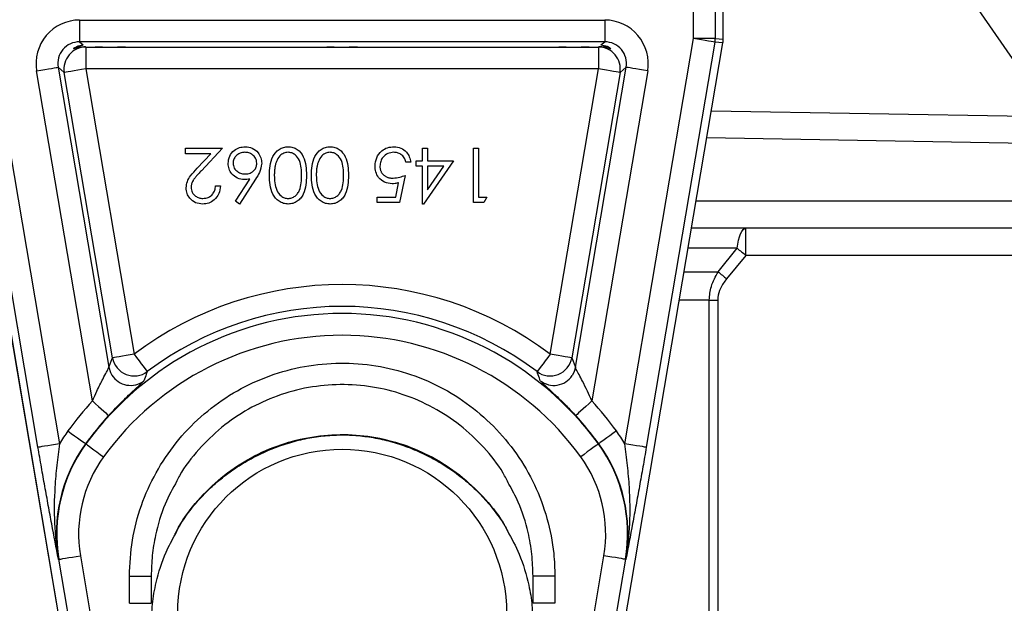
# Model space of a CAD drawing. Header units: millimetres. Extents: x 2741 to 5178, y 1680 to 6494.
# Tile 5 of 30: x 3678 to 4039, y 3234 to 3448. Entities that reach past the tile are written whole.
import ezdxf

# ---------------------------------------------------------------- set-up
doc = ezdxf.new("R2010")
doc.units = ezdxf.units.MM
doc.header["$LTSCALE"] = 2

msp = doc.modelspace()

# ---------------------------------------------------------------- linework, layer by layer
at = {"color": 7, "linetype": 'Continuous', "lineweight": 25}
for p, q in [((3925.34, 3441.33), (3925.34, 3490.39)), ((3933.33, 3490.39), (3933.33, 3441.33)), ((3936.27, 3441.08), (3936.27, 3490.39)), ((3936.27, 3441.08), (3936.27, 3490.39)), ((4304.79, 3052.95), (4012.58, 3477.12)), ((3700.31, 3448.11), (3892.81, 3448.11)), ((3700.31, 3448.11), (3700.31, 3440.12)), ((3892.81, 3448.11), (3892.81, 3440.12)), ((3667.77, 3441.33), (3692.93, 3292.7)), ((3892.81, 3440.12), (3700.31, 3440.12)), ((3700.31, 3440.12), (3701.67, 3438.96)), ((3891.44, 3438.96), (3892.81, 3440.12)), ((3900.18, 3292.7), (3925.34, 3441.33)), ((3933.33, 3441.33), (3925.34, 3441.33)), ((3933.33, 3441.33), (3936.27, 3441.08)), ((3936.27, 3441.08), (3936.27, 3441.08)), ((3656.95, 3439.75), (3703.44, 3165.15)), ((3656.96, 3439.75), (3703.44, 3165.15)), ((3685.05, 3291.37), (3659.89, 3439.99)), ((3702.47, 3438.29), (3702.56, 3438.21)), ((3702.56, 3438.21), (3705.95, 3438.21)), ((3702.56, 3438.21), (3702.56, 3430.22)), ((3717.17, 3438.21), (3790.95, 3438.21)), ((3802.17, 3438.21), (3875.95, 3438.21)), ((3887.17, 3438.21), (3890.55, 3438.21)), ((3889.67, 3165.15), (3936.16, 3439.75)), ((3889.68, 3165.15), (3936.16, 3439.75)), ((3890.55, 3438.21), (3890.65, 3438.29)), ((3890.55, 3438.21), (3890.55, 3430.22)), ((3933.22, 3439.99), (3908.06, 3291.37)), ((3936.16, 3439.75), (3933.22, 3439.99)), ((3936.16, 3439.75), (3936.16, 3439.75)), ((3705.03, 3308.39), (3684.54, 3429.45)), ((3692.42, 3430.79), (3711.05, 3320.74)), ((3694.68, 3428.88), (3692.42, 3430.79)), ((3890.55, 3430.22), (3702.56, 3430.22)), ((3702.56, 3430.22), (3720.28, 3325.53)), ((3872.83, 3325.53), (3890.55, 3430.22)), ((3882.06, 3320.74), (3900.69, 3430.79)), ((3908.57, 3429.45), (3888.08, 3308.39)), ((3900.69, 3430.79), (3898.44, 3428.88)), ((3712.4, 3324.19), (3694.68, 3428.88)), ((3898.44, 3428.88), (3880.71, 3324.19)), ((3931.94, 3414.83), (4057, 3412.65)), ((3739.12, 3399.08), (3739.12, 3401.13)), ((3739.12, 3401.13), (3752.71, 3401.13)), ((3752.71, 3401.13), (3744.96, 3392.85)), ((3826.04, 3396.51), (3826.04, 3401.13)), ((3826.04, 3401.13), (3827.84, 3401.13)), ((3827.84, 3401.13), (3827.84, 3396.51)), ((3844.76, 3401.13), (3846.56, 3401.13)), ((3844.76, 3381.13), (3844.76, 3401.13)), ((3846.56, 3401.13), (3846.56, 3383.18)), ((3748.43, 3399.08), (3739.12, 3399.08)), ((3743.42, 3393.74), (3748.43, 3399.08)), ((3821.69, 3396), (3819.89, 3396)), ((3823.74, 3394.46), (3823.74, 3396.51)), ((3823.74, 3396.51), (3826.04, 3396.51)), ((3826.04, 3394.46), (3823.74, 3394.46)), ((3826.04, 3380.61), (3826.04, 3394.46)), ((3837.33, 3396.51), (3826.41, 3380.61)), ((3827.84, 3396.51), (3837.33, 3396.51)), ((3827.84, 3394.46), (3827.84, 3385.77)), ((3827.84, 3385.77), (3833.8, 3394.46)), ((3833.8, 3394.46), (3827.84, 3394.46)), ((3757.48, 3381.7), (3762.77, 3389.78)), ((3764.83, 3389.74), (3758.87, 3380.61)), ((3819.63, 3391.13), (3817.58, 3381.13)), ((3750.15, 3387.28), (3751.94, 3387.28)), ((3816.18, 3383.18), (3817.26, 3388.44)), ((3809.38, 3381.13), (3809.38, 3383.18)), ((3809.38, 3383.18), (3816.18, 3383.18)), ((3846.56, 3383.18), (3849.63, 3383.18)), ((3849.63, 3383.18), (3848.46, 3381.13)), ((3758.87, 3380.61), (3757.48, 3381.7)), ((3817.58, 3381.13), (3809.38, 3381.13)), ((3826.41, 3380.61), (3826.04, 3380.61)), ((3848.46, 3381.13), (3844.76, 3381.13)), ((4085.15, 3371.78), (3924.66, 3371.78)), ((3944.61, 3361.78), (3944.61, 3371.78)), ((3934.44, 3355.76), (3941.39, 3364.37)), ((3944.61, 3361.78), (3937.51, 3353.17)), ((3931.15, 3141.26), (3931.15, 3345.41)), ((3931.15, 3345.41), (3934.27, 3345.41)), ((3934.27, 3345.41), (3934.27, 3141.26)), ((3711.05, 3320.74), (3712.4, 3324.19)), ((3880.71, 3324.19), (3882.06, 3320.74)), ((3702.63, 3292.59), (3702.5, 3292.68)), ((3890.49, 3292.59), (3890.61, 3292.68)), ((3692.71, 3250.28), (3692.56, 3250.25)), ((3707.02, 3165.76), (3692.71, 3250.28)), ((3700.6, 3251.61), (3714.91, 3167.09)), ((3878.21, 3167.09), (3892.52, 3251.61)), ((3900.4, 3250.28), (3886.09, 3165.76)), ((3900.4, 3250.28), (3900.56, 3250.25)), ((3718.56, 3234.13), (3718.56, 3244.13)), ((3718.56, 3244.13), (3726.56, 3244.13)), ((3726.56, 3244.13), (3726.56, 3234.13)), ((3866.56, 3234.13), (3866.56, 3244.13)), ((3874.56, 3244.13), (3866.56, 3244.13)), ((3874.56, 3244.13), (3874.56, 3234.13)), ((3718.56, 3234.13), (3726.56, 3234.13)), ((3874.56, 3234.13), (3866.56, 3234.13))]:
    msp.add_line(p, q, dxfattribs=at)
at = {"color": 8, "linetype": 'Continuous', "lineweight": 25}
for p, q in [((4063.97, 3402.53), (3930.26, 3404.86)), ((3926.35, 3381.78), (4078.26, 3381.78)), ((3941.39, 3364.37), (3923.4, 3364.37)), ((4092.04, 3361.78), (3944.61, 3361.78)), ((3921.94, 3355.76), (3934.44, 3355.76)), ((3931.15, 3345.41), (3920.19, 3345.41))]:
    msp.add_line(p, q, dxfattribs=at)
at = {"color": 7, "linetype": 'Continuous', "lineweight": 25, "flags": 128}
for points in [[(3933.22, 3439.99), (3933.03, 3440.03), (3932.55, 3440.11), (3931.8, 3440.23), (3930.82, 3440.4), (3929.64, 3440.6), (3928.29, 3440.83), (3926.84, 3441.07), (3925.34, 3441.33)], [(3684.54, 3429.45), (3686.05, 3429.71), (3687.5, 3429.95), (3688.84, 3430.18), (3690.02, 3430.38), (3691, 3430.55), (3691.75, 3430.67), (3692.23, 3430.75), (3692.42, 3430.79)], [(3702.56, 3430.22), (3701.06, 3429.96), (3699.61, 3429.72), (3698.27, 3429.49), (3697.08, 3429.29), (3696.1, 3429.12), (3695.36, 3429), (3694.88, 3428.91), (3694.68, 3428.88)], [(3898.44, 3428.88), (3898.24, 3428.91), (3897.76, 3429), (3897.01, 3429.12), (3896.03, 3429.29), (3894.85, 3429.49), (3893.51, 3429.72), (3892.06, 3429.96), (3890.55, 3430.22)], [(3908.57, 3429.45), (3907.07, 3429.71), (3905.62, 3429.95), (3904.28, 3430.18), (3903.09, 3430.38), (3902.11, 3430.55), (3901.37, 3430.67), (3900.89, 3430.75), (3900.69, 3430.79)], [(3941.39, 3364.37), (3941.58, 3365.91), (3941.84, 3367.34), (3942.18, 3368.62), (3942.58, 3369.72), (3943.04, 3370.6), (3943.54, 3371.25), (3944.06, 3371.65), (3944.61, 3371.78)], [(3941.39, 3364.37), (3941.78, 3364.06), (3942.17, 3363.75), (3942.56, 3363.43), (3942.96, 3363.11), (3943.37, 3362.78), (3943.78, 3362.45), (3944.19, 3362.12), (3944.61, 3361.78)], [(3934.44, 3355.76), (3934.81, 3355.45), (3935.18, 3355.14), (3935.56, 3354.82), (3935.94, 3354.49), (3936.33, 3354.17), (3936.72, 3353.84), (3937.12, 3353.5), (3937.51, 3353.17)], [(3720.28, 3325.53), (3718.78, 3325.27), (3717.33, 3325.03), (3715.99, 3324.8), (3714.8, 3324.6), (3713.82, 3324.43), (3713.08, 3324.31), (3712.6, 3324.23), (3712.4, 3324.19)], [(3720.28, 3325.53), (3721.2, 3324.31), (3722.09, 3323.13), (3722.91, 3322.05), (3723.63, 3321.09), (3724.23, 3320.29), (3724.68, 3319.69), (3724.98, 3319.3), (3725.1, 3319.14)], [(3872.83, 3325.53), (3871.91, 3324.31), (3871.03, 3323.13), (3870.21, 3322.05), (3869.49, 3321.09), (3868.89, 3320.29), (3868.43, 3319.69), (3868.14, 3319.3), (3868.02, 3319.14)], [(3880.71, 3324.19), (3880.52, 3324.23), (3880.04, 3324.31), (3879.29, 3324.43), (3878.31, 3324.6), (3877.13, 3324.8), (3875.79, 3325.03), (3874.34, 3325.27), (3872.83, 3325.53)], [(3711.05, 3320.74), (3711.66, 3318.77), (3712.13, 3317.89)], [(3882.06, 3320.74), (3881.45, 3318.77), (3880.85, 3317.68)], [(3705.03, 3308.39), (3706.16, 3307.36), (3707.24, 3306.37), (3708.24, 3305.45), (3709.13, 3304.64), (3709.86, 3303.96), (3710.42, 3303.45), (3710.78, 3303.12), (3710.92, 3302.99)], [(3888.08, 3308.39), (3886.96, 3307.36), (3885.87, 3306.37), (3884.87, 3305.45), (3883.99, 3304.64), (3883.25, 3303.96), (3882.7, 3303.45), (3882.34, 3303.12), (3882.19, 3302.99)], [(3696.03, 3297.38), (3697.27, 3296.49), (3698.46, 3295.62), (3699.56, 3294.82), (3700.53, 3294.12), (3701.33, 3293.53), (3701.95, 3293.09), (3702.34, 3292.8), (3702.5, 3292.68)], [(3897.08, 3297.38), (3895.85, 3296.49), (3894.66, 3295.62), (3893.56, 3294.82), (3892.59, 3294.12), (3891.78, 3293.53), (3891.17, 3293.09), (3890.78, 3292.8), (3890.61, 3292.68)], [(3692.93, 3292.7), (3691.43, 3292.44), (3689.98, 3292.2), (3688.64, 3291.97), (3687.46, 3291.77), (3686.47, 3291.61), (3685.73, 3291.48), (3685.25, 3291.4), (3685.05, 3291.37)], [(3702.63, 3292.59), (3702.79, 3292.47), (3703.19, 3292.19), (3703.8, 3291.74), (3704.6, 3291.16), (3705.57, 3290.45), (3706.67, 3289.65), (3707.86, 3288.79), (3709.1, 3287.89)], [(3890.49, 3292.59), (3890.32, 3292.47), (3889.93, 3292.19), (3889.32, 3291.74), (3888.51, 3291.16), (3887.54, 3290.45), (3886.44, 3289.65), (3885.25, 3288.79), (3884.02, 3287.89)], [(3908.06, 3291.37), (3907.87, 3291.4), (3907.39, 3291.48), (3906.64, 3291.61), (3905.66, 3291.77), (3904.48, 3291.97), (3903.14, 3292.2), (3901.69, 3292.44), (3900.18, 3292.7)], [(3692.71, 3250.28), (3692.91, 3250.31), (3693.39, 3250.39), (3694.14, 3250.52), (3695.12, 3250.69), (3696.3, 3250.89), (3697.64, 3251.11), (3699.09, 3251.36), (3700.6, 3251.61)], [(3900.4, 3250.28), (3900.2, 3250.31), (3899.72, 3250.39), (3898.98, 3250.52), (3898, 3250.69), (3896.81, 3250.89), (3895.47, 3251.11), (3894.02, 3251.36), (3892.52, 3251.61)]]:
    msp.add_lwpolyline(points, dxfattribs=at)
at = {"color": 7, "linetype": 'Continuous', "lineweight": 25}
msp.add_circle((3796.56, 3230.39), 60.3, dxfattribs=at)
for centre, radius, start, end in [((3925.33, 3441.33), 8, 350.3968, 359.9945), ((3928.27, 3441.08), 8, 350.3922, 0), ((3928.26, 3441.08), 8, 350.398, 359.9934), ((3702.58, 3430.2), 8.01, 90.1013, 189.5066), ((3890.54, 3430.2), 8.01, 350.4934, 89.8987), ((3796.56, 3224.39), 126.68, 52.979, 127.021), ((3796.56, 3224.39), 118.68, 52.979, 127.021), ((3796.56, 3224.39), 116.08, 35.985, 144.015), ((3796.56, 3224.39), 108.08, 35.985, 144.015), ((3720.29, 3325.55), 8.01, 189.7661, 306.8629), ((3872.82, 3325.55), 8.01, 233.1371, 350.2339), ((3796.56, 3224.39), 124.23, 137.4516, 144.015), ((3796.56, 3224.39), 124.23, 35.985, 42.5484), ((3796.56, 3224.39), 116.24, 137.4516, 144.015), ((3796.56, 3224.39), 116.24, 35.985, 42.5484), ((3748.01, 3259.64), 64.23, 144.015, 149.024), ((3845.11, 3259.64), 64.23, 30.976, 35.985), ((3748.01, 3259.64), 56.24, 144.015, 189.6078), ((3748.01, 3259.64), 56.08, 144.015, 189.6078), ((3845.11, 3259.64), 56.08, 350.3922, 35.985), ((3845.11, 3259.64), 56.24, 350.3922, 35.985), ((3748.01, 3259.64), 48.08, 144.015, 189.6078), ((3845.11, 3259.64), 48.08, 350.3922, 35.985)]:
    msp.add_arc(centre, radius, start, end, dxfattribs=at)
at = {"color": 8, "linetype": 'Continuous', "lineweight": 25}
for centre, start, end in [((3718.94, 3322.1), 211.7321, 308.3044), ((3874.17, 3322.1), 231.6961, 326.4802)]:
    msp.add_arc(centre, 8.01, start, end, dxfattribs=at)
at = {"color": 7, "linetype": 'Continuous', "lineweight": 25}
for centre, major_axis, ratio, start_param, end_param in [((3700.33, 3432.1), (12.24, -10.34), 0.998539, 2.273071, 4.010114), ((3892.78, 3432.1), (-12.24, -10.34), 0.998539, 2.273071, 4.010114), ((3700.33, 3432.1), (6.14, -5.19), 0.995633, 2.273071, 4.010114), ((3892.78, 3432.1), (6.14, 5.19), 0.995633, 5.414664, 7.151707), ((3711.56, 3438.64), (13.5, 0), 0.034921, 3.568416, 3.973656), ((3711.56, 3438.64), (13.5, 0), 0.034921, 4.283841, 5.140937), ((3796.56, 3438.64), (13.5, 0), 0.034921, 4.283841, 5.140937), ((3881.56, 3438.64), (13.5, 0), 0.034921, 4.283841, 5.140937), ((3881.56, 3438.64), (13.5, 0), 0.034921, 5.451122, 5.834024)]:
    msp.add_ellipse(centre, major_axis=major_axis, ratio=ratio, start_param=start_param, end_param=end_param, dxfattribs=at)
for points, knots in [([(3702.47, 3438.29), (3701.68, 3438.25), (3699.98, 3438.16), (3698.35, 3437.53), (3697.83, 3437.48), (3698.72, 3438.22), (3700.24, 3438.86), (3701.44, 3438.94), (3701.67, 3438.96)], [0, 0, 0, 0, 0.160661, 0.344476, 0.558042, 0.746017, 0.950789, 1, 1, 1, 1]), ([(3717.17, 3438.21), (3716.83, 3438.2), (3715.22, 3438.17), (3711.95, 3438.01), (3708.42, 3438.14), (3706.49, 3438.2), (3705.95, 3438.21)], [0, 0, 0, 0, 0.0954578, 0.4564191, 0.8482496, 1, 1, 1, 1]), ([(3802.17, 3438.21), (3801.83, 3438.2), (3800.22, 3438.17), (3796.95, 3438.01), (3793.42, 3438.14), (3791.49, 3438.2), (3790.95, 3438.21)], [0, 0, 0, 0, 0.095457, 0.456419, 0.848249, 1, 1, 1, 1]), ([(3887.17, 3438.21), (3886.83, 3438.2), (3885.22, 3438.17), (3881.95, 3438.01), (3878.42, 3438.14), (3876.49, 3438.2), (3875.95, 3438.21)], [0, 0, 0, 0, 0.095457, 0.456419, 0.848249, 1, 1, 1, 1]), ([(3891.44, 3438.96), (3891.84, 3438.92), (3893.21, 3438.79), (3894.75, 3437.99), (3895.29, 3437.39), (3894.37, 3437.69), (3892.65, 3438.24), (3891.16, 3438.28), (3890.65, 3438.29)], [0, 0, 0, 0, 0.085631, 0.295403, 0.508567, 0.705085, 0.898179, 1, 1, 1, 1]), ([(3754.76, 3395.51), (3754.87, 3396.43), (3755.07, 3398.26), (3756.78, 3400.29), (3758.86, 3401.44), (3760.3, 3401.57), (3761.01, 3401.64)], [0, 0, 0, 0, 0.279627, 0.558956, 0.779475, 1, 1, 1, 1]), ([(3761.01, 3401.64), (3761.91, 3401.53), (3763.7, 3401.32), (3765.72, 3399.69), (3766.86, 3397.66), (3767, 3396.25), (3767.07, 3395.55)], [0, 0, 0, 0, 0.279671, 0.559082, 0.77956, 1, 1, 1, 1]), ([(3769.89, 3391.14), (3769.92, 3392.31), (3769.99, 3394.66), (3770.96, 3398.09), (3772.89, 3400.45), (3775.03, 3401.5), (3776.21, 3401.59), (3776.79, 3401.64)], [0, 0, 0, 0, 0.251002, 0.50114, 0.749614, 0.874806, 1, 1, 1, 1]), ([(3776.79, 3401.64), (3777.38, 3401.59), (3778.54, 3401.5), (3780.67, 3400.45), (3782.54, 3398.06), (3783.39, 3394.63), (3783.45, 3392.3), (3783.48, 3391.14)], [0, 0, 0, 0, 0.1251814, 0.2503503, 0.4987771, 0.7489455, 1, 1, 1, 1]), ([(3785.28, 3391.14), (3785.31, 3392.31), (3785.37, 3394.66), (3786.35, 3398.09), (3788.27, 3400.45), (3790.41, 3401.5), (3791.59, 3401.59), (3792.18, 3401.64)], [0, 0, 0, 0, 0.2510022, 0.5011405, 0.7496137, 0.8748058, 1, 1, 1, 1]), ([(3792.18, 3401.64), (3792.76, 3401.59), (3793.93, 3401.5), (3796.05, 3400.45), (3797.93, 3398.06), (3798.78, 3394.63), (3798.84, 3392.3), (3798.87, 3391.14)], [0, 0, 0, 0, 0.125181, 0.25035, 0.498777, 0.748946, 1, 1, 1, 1]), ([(3808.61, 3394.59), (3808.73, 3395.63), (3808.96, 3397.7), (3810.76, 3400.12), (3813.13, 3401.45), (3814.77, 3401.58), (3815.58, 3401.64)], [0, 0, 0, 0, 0.279865, 0.559271, 0.779423, 1, 1, 1, 1]), ([(3815.58, 3401.64), (3816.44, 3401.55), (3818.16, 3401.38), (3820.09, 3399.85), (3821.29, 3397.98), (3821.55, 3396.66), (3821.69, 3396)], [0, 0, 0, 0, 0.279626, 0.559021, 0.779383, 1, 1, 1, 1]), ([(3760.92, 3399.59), (3760.3, 3399.53), (3759.07, 3399.4), (3757.65, 3398.38), (3756.71, 3397.07), (3756.61, 3396.11), (3756.56, 3395.62)], [0, 0, 0, 0, 0.280015, 0.559852, 0.779988, 1, 1, 1, 1]), ([(3765.28, 3395.62), (3765.19, 3396.24), (3765.02, 3397.47), (3763.77, 3398.74), (3762.36, 3399.48), (3761.4, 3399.55), (3760.92, 3399.59)], [0, 0, 0, 0, 0.279064, 0.558826, 0.779304, 1, 1, 1, 1]), ([(3776.73, 3399.59), (3776.19, 3399.52), (3775.09, 3399.38), (3773.41, 3398.24), (3772.81, 3396.95), (3772.44, 3396.16)], [0, 0, 0, 0, 0.280254, 0.560778, 1, 1, 1, 1]), ([(3781.69, 3391.13), (3781.67, 3392.04), (3781.63, 3393.87), (3781.11, 3396.59), (3779.73, 3398.52), (3778.11, 3399.44), (3777.19, 3399.54), (3776.73, 3399.59)], [0, 0, 0, 0, 0.251086, 0.501372, 0.749627, 0.874877, 1, 1, 1, 1]), ([(3792.12, 3399.59), (3791.57, 3399.52), (3790.48, 3399.38), (3788.79, 3398.24), (3788.19, 3396.95), (3787.83, 3396.16)], [0, 0, 0, 0, 0.280254, 0.560778, 1, 1, 1, 1]), ([(3797.07, 3391.13), (3797.05, 3392.04), (3797.02, 3393.87), (3796.5, 3396.59), (3795.11, 3398.52), (3793.49, 3399.44), (3792.58, 3399.54), (3792.12, 3399.59)], [0, 0, 0, 0, 0.251086, 0.501372, 0.749627, 0.874877, 1, 1, 1, 1]), ([(3815.48, 3399.59), (3814.73, 3399.5), (3813.23, 3399.32), (3811.56, 3397.96), (3810.55, 3396.29), (3810.45, 3395.11), (3810.4, 3394.52)], [0, 0, 0, 0, 0.279617, 0.559356, 0.779563, 1, 1, 1, 1]), ([(3819.89, 3396), (3819.74, 3396.56), (3819.43, 3397.69), (3818.21, 3398.84), (3816.84, 3399.47), (3815.93, 3399.55), (3815.48, 3399.59)], [0, 0, 0, 0, 0.2800573, 0.5591706, 0.7795842, 1, 1, 1, 1]), ([(3739.38, 3386.56), (3739.46, 3387.35), (3739.62, 3388.94), (3741.22, 3391.34), (3742.59, 3392.83), (3743.42, 3393.74)], [0, 0, 0, 0, 0.279283, 0.559153, 1, 1, 1, 1]), ([(3760.7, 3389.59), (3759.82, 3389.69), (3758.07, 3389.89), (3756.12, 3391.49), (3754.94, 3393.45), (3754.82, 3394.83), (3754.76, 3395.51)], [0, 0, 0, 0, 0.279635, 0.559324, 0.779524, 1, 1, 1, 1]), ([(3756.56, 3395.62), (3756.65, 3395), (3756.84, 3393.74), (3758.15, 3392.48), (3759.59, 3391.74), (3760.58, 3391.67), (3761.07, 3391.64)], [0, 0, 0, 0, 0.278753, 0.558602, 0.779145, 1, 1, 1, 1]), ([(3761.07, 3391.64), (3761.68, 3391.69), (3762.9, 3391.8), (3764.3, 3392.85), (3765.14, 3394.19), (3765.23, 3395.15), (3765.28, 3395.62)], [0, 0, 0, 0, 0.280128, 0.559512, 0.779719, 1, 1, 1, 1]), ([(3767.07, 3395.55), (3766.88, 3394.38), (3766.52, 3392.28), (3765.35, 3390.52), (3764.83, 3389.74)], [0, 0, 0, 0, 0.5582725, 1, 1, 1, 1]), ([(3772.44, 3396.16), (3772.38, 3395.98), (3772.26, 3395.61), (3772.1, 3395.05), (3771.98, 3394.46), (3771.87, 3393.85), (3771.79, 3393.21), (3771.73, 3392.54), (3771.69, 3391.84), (3771.69, 3391.37), (3771.69, 3391.13)], [0, 0, 0, 0, 0.1105883, 0.2245418, 0.3425035, 0.4643241, 0.590756, 0.7222275, 0.8588428, 0.9999918, 0.9999918, 0.9999918, 0.9999918]), ([(3787.83, 3396.16), (3787.77, 3395.98), (3787.64, 3395.61), (3787.49, 3395.05), (3787.36, 3394.46), (3787.25, 3393.85), (3787.17, 3393.21), (3787.11, 3392.54), (3787.08, 3391.84), (3787.07, 3391.37), (3787.07, 3391.13)], [0, 0, 0, 0, 0.1105883, 0.2245418, 0.3425035, 0.4643241, 0.590756, 0.7222275, 0.8588428, 0.9999918, 0.9999918, 0.9999918, 0.9999918]), ([(3814.9, 3388.05), (3813.95, 3388.15), (3812.03, 3388.35), (3809.93, 3390.15), (3808.76, 3392.34), (3808.66, 3393.84), (3808.61, 3394.59)], [0, 0, 0, 0, 0.279687, 0.559023, 0.779286, 1, 1, 1, 1]), ([(3810.4, 3394.52), (3810.41, 3394.36), (3810.41, 3394.04), (3810.48, 3393.58), (3810.58, 3393.15), (3810.73, 3392.74), (3810.91, 3392.35), (3811.13, 3391.98), (3811.41, 3391.64), (3811.71, 3391.32), (3812.05, 3391.03), (3812.43, 3390.78), (3812.83, 3390.58), (3813.25, 3390.4), (3813.71, 3390.27), (3814.19, 3390.17), (3814.7, 3390.11), (3815.05, 3390.11), (3815.23, 3390.1)], [0.0000031, 0.0000031, 0.0000031, 0.0000031, 0.0653514, 0.127916, 0.1883602, 0.2472161, 0.3056301, 0.3637698, 0.4226609, 0.4826873, 0.5433002, 0.604118, 0.6649649, 0.7274135, 0.7914676, 0.8580554, 0.9270368, 1, 1, 1, 1]), ([(3744.96, 3392.85), (3744.77, 3392.65), (3744.4, 3392.27), (3743.89, 3391.72), (3743.43, 3391.21), (3743.02, 3390.74), (3742.66, 3390.3), (3742.35, 3389.91), (3742.1, 3389.55), (3741.83, 3389.13), (3741.56, 3388.63), (3741.34, 3388.01), (3741.2, 3387.37), (3741.18, 3386.94), (3741.17, 3386.72)], [0.0000022, 0.0000022, 0.0000022, 0.0000022, 0.1108026, 0.2128292, 0.3061013, 0.3906473, 0.4669245, 0.534481, 0.5935869, 0.644557, 0.7362005, 0.825024, 0.9119856, 0.9999939, 0.9999939, 0.9999939, 0.9999939]), ([(3762.77, 3389.78), (3762.38, 3389.72), (3761.7, 3389.61), (3761, 3389.6), (3760.7, 3389.59)], [0, 0, 0, 0, 0.559908, 1, 1, 1, 1]), ([(3776.79, 3380.61), (3776.21, 3380.66), (3775.03, 3380.76), (3772.88, 3381.8), (3770.97, 3384.17), (3769.99, 3387.61), (3769.92, 3389.96), (3769.89, 3391.14)], [0, 0, 0, 0, 0.125168, 0.250336, 0.498869, 0.749013, 1, 1, 1, 1]), ([(3771.69, 3391.13), (3771.71, 3390.21), (3771.77, 3388.38), (3772.41, 3385.7), (3773.74, 3383.74), (3775.36, 3382.81), (3776.28, 3382.71), (3776.73, 3382.67)], [0, 0, 0, 0, 0.250923, 0.501309, 0.74964, 0.87491, 1, 1, 1, 1]), ([(3776.73, 3382.67), (3777.19, 3382.71), (3778.11, 3382.8), (3779.33, 3383.51), (3780.3, 3384.49), (3781.18, 3386.11), (3781.63, 3388.39), (3781.67, 3390.21), (3781.69, 3391.13)], [0, 0, 0, 0, 0.124874, 0.249889, 0.374721, 0.499787, 0.749492, 1, 1, 1, 1]), ([(3783.48, 3391.14), (3783.45, 3389.97), (3783.4, 3387.64), (3782.68, 3384.75), (3781.44, 3382.76), (3780.14, 3381.56), (3778.55, 3380.76), (3777.38, 3380.66), (3776.79, 3380.61)], [0, 0, 0, 0, 0.2505229, 0.5001653, 0.6252747, 0.7502004, 0.8751116, 1, 1, 1, 1]), ([(3792.18, 3380.61), (3791.59, 3380.66), (3790.41, 3380.76), (3788.26, 3381.8), (3786.35, 3384.17), (3785.38, 3387.61), (3785.31, 3389.96), (3785.28, 3391.14)], [0, 0, 0, 0, 0.125168, 0.250336, 0.498869, 0.749013, 1, 1, 1, 1]), ([(3787.07, 3391.13), (3787.1, 3390.21), (3787.15, 3388.38), (3787.8, 3385.7), (3789.13, 3383.74), (3790.75, 3382.81), (3791.66, 3382.71), (3792.12, 3382.67)], [0, 0, 0, 0, 0.250923, 0.501309, 0.74964, 0.87491, 1, 1, 1, 1]), ([(3792.12, 3382.67), (3792.58, 3382.71), (3793.49, 3382.8), (3794.71, 3383.51), (3795.68, 3384.49), (3796.57, 3386.11), (3797.02, 3388.39), (3797.05, 3390.21), (3797.07, 3391.13)], [0, 0, 0, 0, 0.124874, 0.249889, 0.374721, 0.499787, 0.749492, 1, 1, 1, 1]), ([(3798.87, 3391.14), (3798.84, 3389.97), (3798.79, 3387.64), (3798.07, 3384.75), (3796.83, 3382.76), (3795.53, 3381.56), (3793.93, 3380.76), (3792.76, 3380.66), (3792.18, 3380.61)], [0, 0, 0, 0, 0.2505229, 0.5001653, 0.6252747, 0.7502004, 0.8751116, 1, 1, 1, 1]), ([(3815.23, 3390.1), (3816.07, 3390.19), (3817.59, 3390.35), (3819.01, 3390.89), (3819.63, 3391.13)], [0, 0, 0, 0, 0.559412, 1, 1, 1, 1]), ([(3745.42, 3380.61), (3744.53, 3380.7), (3742.75, 3380.86), (3740.77, 3382.49), (3739.57, 3384.47), (3739.44, 3385.86), (3739.38, 3386.56)], [0, 0, 0, 0, 0.27989, 0.559222, 0.779583, 1, 1, 1, 1]), ([(3741.17, 3386.72), (3741.26, 3386.1), (3741.43, 3384.86), (3742.65, 3383.55), (3744.05, 3382.78), (3745.03, 3382.7), (3745.51, 3382.67)], [0, 0, 0, 0, 0.279123, 0.558976, 0.779352, 1, 1, 1, 1]), ([(3751.94, 3387.28), (3751.83, 3386.31), (3751.59, 3384.37), (3749.89, 3382.14), (3747.72, 3380.81), (3746.19, 3380.68), (3745.42, 3380.61)], [0, 0, 0, 0, 0.28003, 0.559517, 0.77967, 1, 1, 1, 1]), ([(3745.51, 3382.67), (3746.2, 3382.74), (3747.56, 3382.87), (3749.1, 3384.12), (3749.93, 3385.69), (3750.08, 3386.75), (3750.15, 3387.28)], [0, 0, 0, 0, 0.2796964, 0.5588511, 0.7791737, 1, 1, 1, 1]), ([(3817.26, 3388.44), (3816.83, 3388.32), (3816.05, 3388.11), (3815.25, 3388.07), (3814.9, 3388.05)], [0, 0, 0, 0, 0.560067, 1, 1, 1, 1]), ([(3931.15, 3345.41), (3931.3, 3347.11), (3931.62, 3350.8), (3933.45, 3354.02), (3934.44, 3355.76)], [0, 0, 0, 0, 0.460551, 1, 1, 1, 1]), ([(3937.51, 3353.17), (3936.68, 3352.05), (3935.15, 3350.01), (3934.33, 3347.19), (3934.28, 3345.73), (3934.27, 3345.41)], [0, 0, 0, 0, 0.485458, 0.888112, 1, 1, 1, 1]), ([(3718.56, 3244.13), (3718.78, 3248.53), (3719.21, 3257.33), (3722.63, 3270.15), (3728.04, 3282.22), (3735.4, 3293.23), (3744.53, 3302.81), (3755.1, 3310.76), (3766.87, 3316.76), (3779.46, 3320.75), (3792.54, 3322.51), (3805.73, 3322.1), (3818.64, 3319.43), (3830.94, 3314.68), (3842.25, 3307.89), (3852.29, 3299.33), (3860.72, 3289.18), (3867.38, 3277.77), (3871.97, 3265.38), (3874.25, 3254.02), (3874.47, 3246.88), (3874.56, 3244.13)], [0, 0, 0, 0, 0.0538, 0.1076, 0.161401, 0.215203, 0.268965, 0.322725, 0.376405, 0.430085, 0.48369, 0.537295, 0.590864, 0.644433, 0.698019, 0.751605, 0.805254, 0.858903, 0.912635, 0.966366, 1, 1, 1, 1]), ([(3705.03, 3308.39), (3705.56, 3309.6), (3706.8, 3312.42), (3708.66, 3316.11), (3710.09, 3318.78), (3710.88, 3320.25), (3710.99, 3320.58), (3711.05, 3320.74)], [0, 0, 0, 0, 0.231721, 0.542308, 0.7421, 0.870596, 1, 1, 1, 1]), ([(3725.1, 3319.14), (3724.98, 3318.82), (3724.58, 3317.72), (3724.19, 3316.61), (3723.91, 3315.81)], [0, 0, 0, 0, 0.29265, 1, 1, 1, 1]), ([(3869.21, 3315.81), (3869.09, 3316.14), (3868.7, 3317.26), (3868.3, 3318.36), (3868.02, 3319.14)], [0, 0, 0, 0, 0.29265, 1, 1, 1, 1]), ([(3888.08, 3308.39), (3887.55, 3309.61), (3886.45, 3312.09), (3884.82, 3315.39), (3883.37, 3318.14), (3882.42, 3319.9), (3882.09, 3320.59), (3882.07, 3320.71), (3882.06, 3320.74)], [0, 0, 0, 0, 0.233878, 0.476071, 0.662497, 0.85062, 0.969169, 1, 1, 1, 1]), ([(3710.92, 3302.99), (3711.78, 3303.9), (3713.48, 3305.73), (3716, 3308.26), (3718.33, 3310.51), (3720.85, 3312.86), (3723.25, 3315.03), (3723.69, 3315.56), (3723.91, 3315.81)], [0, 0, 0, 0, 0.142508, 0.284894, 0.417866, 0.550722, 0.778355, 1, 1, 1, 1]), ([(3869.21, 3315.81), (3869.38, 3315.6), (3869.73, 3315.17), (3871.91, 3313.18), (3875.01, 3310.31), (3878.63, 3306.79), (3881.06, 3304.19), (3882.19, 3302.99)], [0, 0, 0, 0, 0.1965506, 0.392889, 0.5949235, 0.8116743, 1, 1, 1, 1]), ([(3735.28, 3259.63), (3735.32, 3259.72), (3736.32, 3261.78), (3738.77, 3265.49), (3742.66, 3270.67), (3747.09, 3275.42), (3752, 3279.81), (3757.38, 3283.78), (3763.18, 3287.29), (3769.3, 3290.27), (3775.66, 3292.66), (3782.16, 3294.43), (3788.7, 3295.55), (3795.21, 3296.01), (3801.64, 3295.82), (3808.04, 3295), (3814.41, 3293.57), (3820.73, 3291.51), (3826.92, 3288.84), (3832.9, 3285.59), (3838.55, 3281.8), (3843.79, 3277.52), (3848.56, 3272.82), (3852.73, 3267.75), (3855.59, 3263.71), (3856.88, 3261.28), (3857.16, 3260.76)], [0, 0, 0, 0, 0.002067, 0.046324, 0.089847, 0.133418, 0.17792, 0.2232, 0.269033, 0.315135, 0.361146, 0.406707, 0.451573, 0.495588, 0.53882, 0.582033, 0.626145, 0.671114, 0.716745, 0.762778, 0.808901, 0.854699, 0.899895, 0.944293, 0.987893, 1, 1, 1, 1]), ([(3692.93, 3292.7), (3692.59, 3290.05), (3691.89, 3284.72), (3691.03, 3275), (3690.83, 3263.47), (3691.77, 3254.66), (3692.55, 3250.28), (3692.56, 3250.25)], [0, 0, 0, 0, 0.184732, 0.3713858, 0.6826808, 0.9984476, 1, 1, 1, 1]), ([(3900.56, 3250.25), (3900.56, 3250.28), (3901.33, 3254.6), (3902.29, 3263.41), (3902.09, 3274.91), (3901.23, 3284.7), (3900.53, 3290.03), (3900.18, 3292.7)], [0, 0, 0, 0, 0.001552, 0.312699, 0.628615, 0.813596, 1, 1, 1, 1]), ([(3692.56, 3250.25), (3692.55, 3250.27), (3691.74, 3254.56), (3690.51, 3261.03), (3688.84, 3270.02), (3687.57, 3276.94), (3686.3, 3284.07), (3685.47, 3288.92), (3685.05, 3291.37)], [0, 0, 0, 0, 0.001375, 0.335527, 0.504218, 0.672766, 0.834733, 1, 1, 1, 1]), ([(3908.06, 3291.37), (3907.65, 3288.97), (3906.82, 3284.13), (3905.55, 3277.02), (3904.29, 3270.1), (3902.62, 3261.11), (3901.39, 3254.61), (3900.56, 3250.27), (3900.56, 3250.25)], [0, 0, 0, 0, 0.16162, 0.327237, 0.493715, 0.660325, 0.998625, 1, 1, 1, 1]), ([(3735.99, 3279.07), (3734.46, 3276.27), (3731.02, 3269.95), (3728.3, 3260.58), (3726.79, 3251.68), (3726.63, 3246.66), (3726.56, 3244.13)], [0, 0, 0, 0, 0.261248, 0.588759, 0.793206, 1, 1, 1, 1]), ([(3866.56, 3244.13), (3866.47, 3246.81), (3866.3, 3252.19), (3864.62, 3261.33), (3862.01, 3270.12), (3858.89, 3275.7), (3857.68, 3277.87)], [0, 0, 0, 0, 0.227064, 0.457134, 0.788587, 1, 1, 1, 1]), ([(3857.13, 3260.72), (3858.66, 3257.92), (3862.11, 3251.61), (3864.77, 3242.24), (3866.13, 3234.89), (3866.27, 3231.43), (3866.31, 3230.46)], [0, 0, 0, 0, 0.299191, 0.67474, 0.909174, 1, 1, 1, 1]), ([(3726.79, 3229.97), (3726.85, 3231.24), (3727.01, 3235.23), (3728.53, 3242.98), (3731.1, 3251.78), (3734.22, 3257.36), (3735.44, 3259.53)], [0, 0, 0, 0, 0.123313, 0.384292, 0.760272, 1, 1, 1, 1])]:
    msp.add_open_spline(points, degree=3, knots=knots, dxfattribs=at)
at = {"color": 8, "linetype": 'Continuous', "lineweight": 25}
for points, knots in [([(3857.68, 3277.87), (3857, 3279.24), (3854.59, 3284.11), (3848.59, 3291.51), (3840.02, 3299.65), (3830.02, 3306.21), (3819.21, 3310.95), (3807.66, 3313.83), (3795.92, 3314.71), (3784.09, 3313.59), (3772.74, 3310.54), (3761.97, 3305.58), (3752.22, 3298.96), (3743.8, 3290.64), (3738.36, 3283.9), (3736.3, 3279.7), (3735.99, 3279.07)], [0, 0, 0, 0, 0.030877, 0.109776, 0.190979, 0.269613, 0.350544, 0.428908, 0.509554, 0.587754, 0.668223, 0.746428, 0.826892, 0.905264, 0.985895, 1, 1, 1, 1]), ([(3735.44, 3259.53), (3736.11, 3260.9), (3738.52, 3265.77), (3744.52, 3273.17), (3753.09, 3281.31), (3763.09, 3287.87), (3773.9, 3292.61), (3785.46, 3295.49), (3797.2, 3296.37), (3809.02, 3295.26), (3820.38, 3292.2), (3831.15, 3287.24), (3840.89, 3280.62), (3849.32, 3272.3), (3854.76, 3265.56), (3856.82, 3261.35), (3857.13, 3260.72)], [0, 0, 0, 0, 0.030892, 0.109783, 0.190977, 0.269604, 0.350527, 0.428883, 0.509521, 0.587714, 0.668175, 0.746372, 0.826828, 0.905193, 0.985817, 1, 1, 1, 1])]:
    msp.add_open_spline(points, degree=3, knots=knots, dxfattribs=at)

doc.saveas('drawing.dxf')
